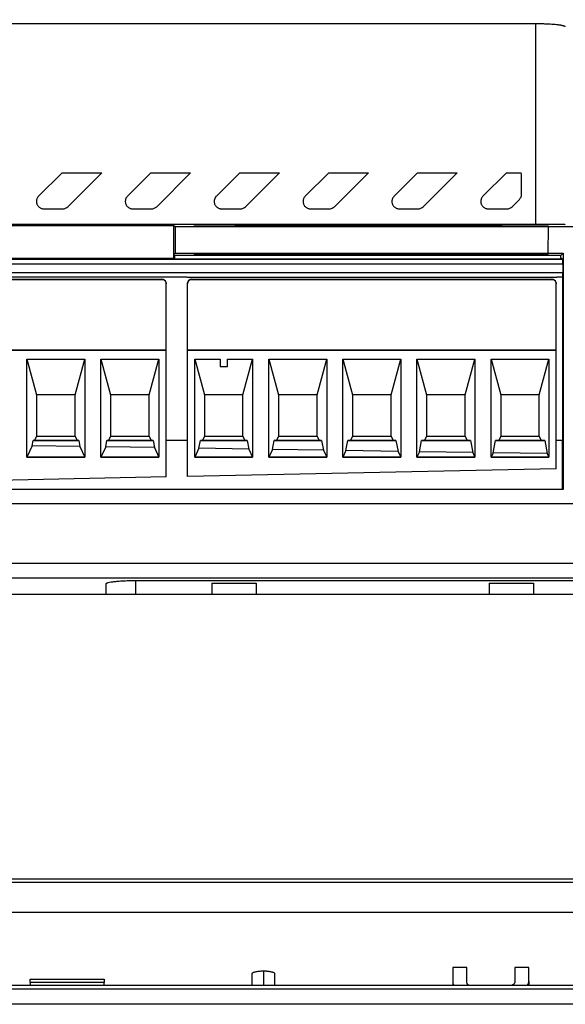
# Model space of a CAD drawing. Header units: millimetres. Extents: x -945 to 1227, y -951 to 1232.
# Tile 14 of 171: x 234 to 270, y -411 to -344. Entities that reach past the tile are written whole.
import ezdxf

# ---------------------------------------------------------------- set-up
doc = ezdxf.new("R2010")
doc.units = ezdxf.units.MM
doc.styles.add('SLDTEXTSTYLE0', font='TXT', dxfattribs={"width": 0.75})
doc.dimstyles.new('SLDDIMSTYLE1', dxfattribs={"dimtxt": 3.5, "dimasz": 3.302, "dimexe": 0, "dimexo": 0.0625, "dimgap": 0.875, "dimtad": 1, "dimdec": 0, "dimrnd": 1e-09, "dimzin": 12, "dimdsep": 46, "dimtxsty": 'SLDTEXTSTYLE0', "dimsah": 1, "dimcen": 0.09, "dimadec": 0, "dimazin": 3, "dimtfac": 1, "dimtdec": 0, "dimtofl": 0, "dimtmove": 0, "dimatfit": 3, "dimfxl": 1, "dimfrac": 2, "dimtolj": 1, "dimtzin": 12, "dimarcsym": 0})

# ---------------------------------------------------------------- blocks, each defined once
blk = doc.blocks.new('_D_4')
at = {"color": 8, "linetype": 'Continuous', "lineweight": 0}
for p, q in [((67.786, -349.357), (67.786, -299.547)), ((348.555, -349.357), (348.555, -299.547)), ((67.786, -300.547), (348.555, -300.547))]:
    blk.add_line(p, q, dxfattribs=at)
at = {"color": 8, "linetype": 'Continuous', "lineweight": 18}
for points in [[(67.786, -300.547), (71.088, -301.055), (71.088, -300.039)], [(348.555, -300.547), (345.253, -300.039), (345.253, -301.055)]]:
    blk.add_solid(points, dxfattribs=at)
at = {"color": 8, "linetype": 'Continuous', "lineweight": 18, "insert": (215.911, -296.035), "char_height": 3.5, "attachment_point": 1, "style": 'SLDTEXTSTYLE0'}
blk.add_mtext('281', dxfattribs=at)

msp = doc.modelspace()

# ---------------------------------------------------------------- linework, layer by layer
at = {"color": 7, "linetype": 'Continuous', "lineweight": 25}
for p, q in [((268.399, -344.777), (179.864, -344.777)), ((268.399, -358.323), (268.399, -344.777)), ((234.84, -356.417), (236.425, -354.832)), ((236.425, -354.832), (239.105, -354.832)), ((239.105, -354.832), (236.813, -357.124)), ((240.84, -356.417), (242.425, -354.832)), ((242.425, -354.832), (245.105, -354.832)), ((245.105, -354.832), (242.813, -357.124)), ((246.84, -356.417), (248.425, -354.832)), ((248.425, -354.832), (251.105, -354.832)), ((251.105, -354.832), (248.813, -357.124)), ((252.84, -356.417), (254.425, -354.832)), ((254.425, -354.832), (257.105, -354.832)), ((257.105, -354.832), (254.813, -357.124)), ((258.84, -356.417), (260.425, -354.832)), ((260.425, -354.832), (263.105, -354.832)), ((263.105, -354.832), (260.813, -357.124)), ((264.84, -356.417), (266.425, -354.832)), ((266.425, -354.832), (267.412, -354.832)), ((267.447, -356.283), (267.447, -355.017)), ((266.813, -357.124), (267.3, -356.637)), ((235.194, -357.27), (236.46, -357.27)), ((241.194, -357.27), (242.46, -357.27)), ((247.194, -357.27), (248.46, -357.27)), ((253.194, -357.27), (254.46, -357.27)), ((259.194, -357.27), (260.46, -357.27)), ((265.194, -357.27), (266.46, -357.27)), ((177.812, -358.393), (243.952, -358.393)), ((268.399, -358.323), (179.864, -358.323)), ((243.952, -358.393), (243.952, -360.366)), ((244.051, -358.492), (243.952, -358.393)), ((249.614, -358.379), (264.614, -358.379)), ((264.614, -358.405), (249.614, -358.405)), ((244.051, -358.492), (244.054, -360.263)), ((271.067, -358.492), (244.051, -358.492)), ((269.244, -360.323), (269.261, -358.435)), ((244.054, -360.263), (243.952, -360.366)), ((243.952, -360.366), (244.004, -360.418)), ((243.952, -360.366), (243.952, -360.624)), ((270.096, -360.418), (244.004, -360.418)), ((244.004, -360.418), (244.004, -360.647)), ((244.054, -360.263), (270.251, -360.263)), ((249.614, -360.353), (264.614, -360.353)), ((264.614, -360.38), (249.614, -360.38)), ((270.251, -360.263), (270.096, -360.418)), ((270.096, -360.647), (270.096, -360.418)), ((270.251, -360.263), (270.254, -376.232)), ((177.733, -360.983), (270.227, -360.983)), ((177.735, -360.68), (270.225, -360.68)), ((244.004, -360.624), (177.791, -360.624)), ((236.631, -360.624), (244.004, -360.624)), ((236.631, -360.624), (244.004, -360.625)), ((244.004, -360.647), (270.096, -360.647)), ((270.169, -360.624), (270.096, -360.624)), ((270.096, -360.624), (270.172, -360.624)), ((270.096, -360.624), (270.169, -360.624)), ((270.169, -360.624), (270.096, -360.624)), ((270.096, -360.627), (270.172, -360.627)), ((270.169, -360.624), (270.172, -360.624)), ((270.169, -360.624), (270.169, -360.624)), ((270.172, -360.627), (270.172, -360.624)), ((270.172, -360.627), (270.225, -360.68)), ((270.227, -360.983), (270.226, -361.583)), ((270.226, -361.583), (177.733, -361.583)), ((244.838, -361.88), (177.736, -361.88)), ((178.855, -362.026), (243.155, -362.026)), ((178.855, -362.032), (243.155, -362.032)), ((243.155, -362.032), (243.155, -362.026)), ((243.455, -362.332), (243.455, -362.326)), ((243.455, -366.812), (243.455, -362.332)), ((244.838, -361.88), (269.838, -361.88)), ((244.888, -362.326), (244.888, -362.332)), ((244.888, -366.812), (244.888, -362.332)), ((245.188, -362.026), (245.188, -362.032)), ((245.188, -362.026), (269.488, -362.026)), ((245.188, -362.032), (269.488, -362.032)), ((269.488, -362.032), (269.488, -362.026)), ((269.788, -362.332), (269.788, -362.326)), ((269.788, -366.812), (269.788, -362.332)), ((270.223, -361.88), (269.838, -361.88)), ((270.219, -361.88), (270.203, -372.913)), ((178.555, -366.812), (243.455, -366.812)), ((243.455, -366.815), (178.555, -366.815)), ((243.455, -366.815), (243.455, -366.812)), ((243.455, -375.377), (243.455, -366.815)), ((244.888, -366.812), (244.888, -366.815)), ((244.888, -366.812), (269.788, -366.812)), ((244.888, -375.347), (244.888, -366.815)), ((269.788, -366.815), (244.888, -366.815)), ((269.788, -366.815), (269.788, -366.812)), ((269.788, -374.827), (269.788, -366.815)), ((234.052, -367.415), (237.958, -367.415)), ((234.052, -374.04), (234.052, -367.415)), ((234.052, -367.415), (234.705, -369.826)), ((237.305, -369.826), (237.957, -367.415)), ((237.958, -367.415), (237.958, -374.04)), ((239.052, -367.415), (242.958, -367.415)), ((239.052, -374.04), (239.052, -367.415)), ((239.052, -367.415), (239.705, -369.826)), ((242.305, -369.826), (242.957, -367.415)), ((242.958, -367.415), (242.958, -374.04)), ((245.385, -367.415), (247.088, -367.415)), ((245.385, -374.04), (245.385, -367.415)), ((245.386, -367.415), (246.038, -369.826)), ((247.088, -367.415), (247.088, -367.915)), ((247.588, -367.415), (249.291, -367.415)), ((247.588, -367.915), (247.588, -367.415)), ((248.638, -369.826), (249.29, -367.415)), ((249.291, -367.415), (249.291, -374.04)), ((250.385, -367.415), (254.291, -367.415)), ((250.385, -374.04), (250.385, -367.415)), ((250.386, -367.415), (251.038, -369.826)), ((253.638, -369.826), (254.29, -367.415)), ((254.291, -367.415), (254.291, -374.04)), ((255.385, -367.415), (259.291, -367.415)), ((255.385, -374.04), (255.385, -367.415)), ((255.386, -367.415), (256.038, -369.826)), ((258.638, -369.826), (259.29, -367.415)), ((259.291, -367.415), (259.291, -374.04)), ((260.385, -367.415), (264.291, -367.415)), ((260.385, -374.04), (260.385, -367.415)), ((260.386, -367.415), (261.038, -369.826)), ((263.638, -369.826), (264.29, -367.415)), ((264.291, -367.415), (264.291, -374.04)), ((265.385, -367.415), (269.291, -367.415)), ((265.385, -374.04), (265.385, -367.415)), ((265.386, -367.415), (266.038, -369.826)), ((268.638, -369.826), (269.29, -367.415)), ((269.291, -367.415), (269.291, -374.04)), ((247.088, -367.915), (247.588, -367.915)), ((234.705, -369.826), (234.705, -372.626)), ((237.305, -369.826), (234.705, -369.826)), ((237.305, -372.626), (237.305, -369.826)), ((239.705, -369.826), (239.705, -372.626)), ((242.305, -369.826), (239.705, -369.826)), ((242.305, -372.626), (242.305, -369.826)), ((248.638, -369.826), (246.038, -369.826)), ((246.038, -369.826), (246.038, -372.626)), ((248.638, -372.626), (248.638, -369.826)), ((251.038, -369.826), (251.038, -372.626)), ((253.638, -369.826), (251.038, -369.826)), ((253.638, -372.626), (253.638, -369.826)), ((256.038, -369.826), (256.038, -372.626)), ((258.638, -369.826), (256.038, -369.826)), ((258.638, -372.626), (258.638, -369.826)), ((261.038, -369.826), (261.038, -372.626)), ((263.638, -369.826), (261.038, -369.826)), ((263.638, -372.626), (263.638, -369.826)), ((266.038, -369.826), (266.038, -372.626)), ((268.638, -369.826), (266.038, -369.826)), ((268.638, -372.626), (268.638, -369.826)), ((234.405, -373.274), (234.474, -372.92)), ((234.474, -372.92), (234.57, -372.918)), ((237.548, -372.92), (234.474, -372.92)), ((234.705, -372.626), (234.57, -372.918)), ((234.57, -372.918), (237.44, -372.918)), ((234.705, -372.626), (237.305, -372.626)), ((237.305, -372.626), (237.44, -372.918)), ((237.44, -372.918), (237.548, -372.92)), ((237.548, -372.92), (237.627, -373.323)), ((239.37, -373.35), (239.454, -372.92)), ((239.454, -372.92), (239.57, -372.918)), ((242.569, -372.92), (239.454, -372.92)), ((239.705, -372.626), (239.57, -372.918)), ((239.57, -372.918), (242.44, -372.918)), ((239.705, -372.626), (242.305, -372.626)), ((242.305, -372.626), (242.44, -372.918)), ((242.44, -372.918), (242.569, -372.92)), ((242.569, -372.92), (242.662, -373.4)), ((244.888, -372.915), (243.455, -372.915)), ((244.888, -372.92), (243.455, -372.92)), ((245.659, -373.445), (245.761, -372.92)), ((245.761, -372.92), (245.903, -372.917)), ((248.928, -372.92), (245.761, -372.92)), ((246.038, -372.626), (245.903, -372.917)), ((245.903, -372.917), (248.773, -372.917)), ((246.038, -372.626), (248.638, -372.626)), ((248.638, -372.626), (248.773, -372.917)), ((248.773, -372.917), (248.928, -372.92)), ((248.928, -372.92), (249.041, -373.497)), ((250.624, -373.521), (250.741, -372.92)), ((250.741, -372.92), (250.904, -372.917)), ((253.948, -372.92), (250.741, -372.92)), ((251.038, -372.626), (250.904, -372.917)), ((250.904, -372.917), (253.772, -372.917)), ((251.038, -372.626), (253.638, -372.626)), ((253.638, -372.626), (253.772, -372.917)), ((253.772, -372.917), (253.948, -372.92)), ((253.948, -372.92), (254.076, -373.573)), ((255.589, -373.596), (255.721, -372.92)), ((255.721, -372.92), (255.904, -372.917)), ((258.969, -372.92), (255.721, -372.92)), ((256.038, -372.626), (255.904, -372.917)), ((255.904, -372.917), (258.772, -372.916)), ((256.038, -372.626), (258.638, -372.626)), ((258.638, -372.626), (258.772, -372.916)), ((258.772, -372.916), (258.969, -372.92)), ((258.969, -372.92), (259.111, -373.65)), ((260.555, -373.672), (260.7, -372.92)), ((260.7, -372.92), (260.904, -372.916)), ((263.989, -372.92), (260.7, -372.92)), ((261.038, -372.626), (260.904, -372.916)), ((260.904, -372.916), (263.772, -372.916)), ((261.038, -372.626), (263.638, -372.626)), ((263.638, -372.626), (263.772, -372.916)), ((263.772, -372.916), (263.989, -372.92)), ((263.989, -372.92), (264.147, -373.726)), ((265.52, -373.747), (265.68, -372.92)), ((265.68, -372.92), (265.904, -372.916)), ((269.009, -372.92), (265.68, -372.92)), ((266.038, -372.626), (265.904, -372.916)), ((265.904, -372.916), (268.772, -372.916)), ((266.038, -372.626), (268.638, -372.626)), ((268.638, -372.626), (268.772, -372.916)), ((268.772, -372.916), (269.009, -372.92)), ((269.009, -372.92), (269.182, -373.803)), ((270.203, -372.913), (269.788, -372.913)), ((270.21, -372.92), (269.788, -372.92)), ((270.21, -372.92), (270.203, -372.913)), ((270.218, -376.195), (270.21, -372.92)), ((234.405, -373.274), (234.052, -374.038)), ((237.627, -373.323), (234.405, -373.274)), ((237.627, -373.323), (237.958, -374.038)), ((239.37, -373.35), (239.052, -374.038)), ((242.662, -373.4), (239.37, -373.35)), ((242.662, -373.4), (242.958, -374.038)), ((245.659, -373.445), (245.385, -374.038)), ((249.041, -373.497), (245.659, -373.445)), ((249.041, -373.497), (249.291, -374.038)), ((250.624, -373.521), (250.385, -374.038)), ((254.076, -373.573), (250.624, -373.521)), ((254.076, -373.573), (254.291, -374.038)), ((255.589, -373.596), (255.385, -374.038)), ((259.111, -373.65), (255.589, -373.596)), ((259.111, -373.65), (259.291, -374.038)), ((260.555, -373.672), (260.385, -374.038)), ((264.147, -373.726), (260.555, -373.672)), ((234.052, -374.038), (237.958, -374.038)), ((237.958, -374.04), (234.052, -374.04)), ((239.052, -374.038), (242.958, -374.038)), ((242.958, -374.04), (239.052, -374.04)), ((245.385, -374.038), (249.291, -374.038)), ((249.291, -374.04), (245.385, -374.04)), ((250.385, -374.038), (254.291, -374.038)), ((254.291, -374.04), (250.385, -374.04)), ((255.385, -374.038), (259.291, -374.038)), ((259.291, -374.04), (255.385, -374.04)), ((260.385, -374.038), (264.291, -374.038)), ((264.291, -374.04), (260.385, -374.04)), ((264.147, -373.726), (264.291, -374.038)), ((265.52, -373.747), (265.385, -374.038)), ((265.385, -374.038), (269.291, -374.038)), ((269.291, -374.04), (265.385, -374.04)), ((269.182, -373.803), (265.52, -373.747)), ((269.182, -373.803), (269.291, -374.038)), ((269.788, -374.827), (244.888, -375.347)), ((243.455, -375.377), (211.728, -376.04)), ((270.254, -376.232), (186.869, -376.232)), ((186.911, -376.188), (270.218, -376.195)), ((270.254, -376.232), (270.218, -376.195)), ((271.133, -377.196), (186.515, -377.196)), ((192.889, -381.199), (315.889, -381.199)), ((315.889, -382.205), (192.889, -382.205)), ((239.394, -383.324), (239.394, -382.598)), ((241.394, -382.372), (273.394, -382.372)), ((246.537, -382.542), (249.537, -382.542)), ((265.251, -382.542), (268.251, -382.542)), ((315.889, -383.324), (192.889, -383.324)), ((76.053, -402.516), (340.288, -402.516)), ((76.053, -402.736), (340.288, -402.736)), ((340.288, -404.784), (76.053, -404.784)), ((249.268, -409.719), (249.268, -408.915)), ((250.768, -408.915), (250.768, -409.719)), ((263.744, -408.511), (262.803, -408.511)), ((267.933, -408.511), (266.993, -408.511)), ((234.268, -409.531), (234.268, -409.291)), ((234.268, -409.291), (239.268, -409.291)), ((239.268, -409.531), (234.268, -409.531)), ((234.268, -409.531), (234.268, -409.719)), ((239.268, -409.291), (239.268, -409.531)), ((239.268, -409.719), (239.268, -409.531)), ((262.803, -409.427), (262.803, -409.719)), ((267.933, -409.427), (267.933, -409.719)), ((340.288, -409.719), (76.053, -409.719)), ((340.288, -409.965), (76.053, -409.965)), ((340.288, -410.995), (76.053, -410.995))]:
    msp.add_line(p, q, dxfattribs=at)
at = {"color": 250, "linetype": 'Continuous', "lineweight": 25}
for p, q in [((249.614, -358.405), (249.614, -358.379)), ((264.614, -358.405), (264.614, -358.379)), ((249.614, -360.38), (249.614, -360.353)), ((264.614, -360.38), (264.614, -360.353)), ((241.394, -383.324), (241.394, -382.372)), ((250.018, -408.738), (250.018, -409.719))]:
    msp.add_line(p, q, dxfattribs=at)
at = {"color": 7, "linetype": 'Continuous', "lineweight": 25}
for centre, start, end in [((243.155, -362.326), 0.00109, 90.00109), ((245.188, -362.326), 89.99891, 179.99891), ((269.488, -362.326), 0.00109, 90.00109)]:
    msp.add_arc(centre, 0.3, start, end, dxfattribs=at)
for centre, start_param, end_param in [((270.224, -360.98), 4.703674, 6.274471), ((270.223, -361.58), 3.141604, 4.703674)]:
    msp.add_ellipse(centre, major_axis=(0, 0.3), ratio=0.008727, start_param=start_param, end_param=end_param, dxfattribs=at)
for points, knots in [([(270.399, -344.986), (270.398, -344.981), (270.395, -344.971), (270.379, -344.957), (270.355, -344.943), (270.324, -344.93), (270.287, -344.918), (270.244, -344.907), (270.197, -344.896), (270.147, -344.885), (270.093, -344.876), (270.038, -344.867), (269.982, -344.859), (269.924, -344.851), (269.867, -344.844), (269.766, -344.833), (269.609, -344.819), (269.385, -344.804), (269.147, -344.792), (268.901, -344.783), (268.65, -344.778), (268.482, -344.777), (268.399, -344.777)], [0, 0, 0, 0, 0.045382, 0.089278, 0.131686, 0.172607, 0.212041, 0.249988, 0.286449, 0.321422, 0.354909, 0.38691, 0.417424, 0.446452, 0.473994, 0.500051, 0.587026, 0.672525, 0.75656, 0.839142, 0.920284, 1, 1, 1, 1]), ([(267.447, -355.017), (267.446, -354.996), (267.444, -354.954), (267.432, -354.892), (267.418, -354.852), (267.411, -354.832)], [0, 0, 0, 0, 0.3333877, 0.6667188, 1, 1, 1, 1]), ([(234.84, -356.417), (234.824, -356.435), (234.792, -356.47), (234.754, -356.529), (234.726, -356.589), (234.707, -356.651), (234.696, -356.711), (234.694, -356.751), (234.694, -356.771)], [0, 0, 0, 0, 0.184271, 0.361498, 0.531684, 0.694828, 0.850932, 1, 1, 1, 1]), ([(240.84, -356.417), (240.824, -356.435), (240.792, -356.47), (240.754, -356.529), (240.726, -356.589), (240.707, -356.651), (240.696, -356.711), (240.694, -356.751), (240.694, -356.771)], [0, 0, 0, 0, 0.184271, 0.361498, 0.531684, 0.694828, 0.850932, 1, 1, 1, 1]), ([(246.84, -356.417), (246.824, -356.435), (246.792, -356.47), (246.754, -356.529), (246.726, -356.589), (246.707, -356.651), (246.696, -356.711), (246.694, -356.751), (246.694, -356.771)], [0, 0, 0, 0, 0.184271, 0.361498, 0.531684, 0.694828, 0.850932, 1, 1, 1, 1]), ([(252.84, -356.417), (252.824, -356.435), (252.792, -356.47), (252.754, -356.529), (252.726, -356.589), (252.707, -356.651), (252.696, -356.711), (252.694, -356.751), (252.694, -356.771)], [0, 0, 0, 0, 0.1842708, 0.3614983, 0.5316835, 0.6948277, 0.8509325, 1, 1, 1, 1]), ([(258.84, -356.417), (258.824, -356.435), (258.792, -356.47), (258.754, -356.529), (258.726, -356.589), (258.707, -356.651), (258.696, -356.711), (258.694, -356.751), (258.694, -356.771)], [0, 0, 0, 0, 0.1842708, 0.3614983, 0.5316835, 0.6948277, 0.8509325, 1, 1, 1, 1]), ([(264.84, -356.417), (264.824, -356.435), (264.792, -356.47), (264.754, -356.529), (264.726, -356.589), (264.707, -356.651), (264.696, -356.711), (264.694, -356.751), (264.694, -356.771)], [0, 0, 0, 0, 0.184271, 0.361498, 0.531684, 0.694828, 0.850932, 1, 1, 1, 1]), ([(234.694, -356.771), (234.695, -356.795), (234.697, -356.843), (234.713, -356.916), (234.74, -356.986), (234.778, -357.052), (234.827, -357.113), (234.886, -357.167), (234.953, -357.211), (235.028, -357.245), (235.109, -357.266), (235.165, -357.269), (235.194, -357.27)], [0, 0, 0, 0, 0.092127, 0.185994, 0.281606, 0.378965, 0.478075, 0.57894, 0.681562, 0.785944, 0.892089, 1, 1, 1, 1]), ([(240.694, -356.771), (240.695, -356.795), (240.697, -356.843), (240.713, -356.916), (240.74, -356.986), (240.778, -357.052), (240.827, -357.113), (240.886, -357.167), (240.953, -357.211), (241.028, -357.245), (241.109, -357.266), (241.165, -357.269), (241.194, -357.27)], [0, 0, 0, 0, 0.092127, 0.185994, 0.281606, 0.378965, 0.478075, 0.57894, 0.681562, 0.785944, 0.892089, 1, 1, 1, 1]), ([(246.694, -356.771), (246.695, -356.795), (246.697, -356.843), (246.713, -356.916), (246.74, -356.986), (246.778, -357.052), (246.827, -357.113), (246.886, -357.167), (246.953, -357.211), (247.028, -357.245), (247.109, -357.266), (247.165, -357.269), (247.194, -357.27)], [0, 0, 0, 0, 0.0921269, 0.1859942, 0.2816056, 0.3789647, 0.478075, 0.5789396, 0.6815617, 0.7859439, 0.8920892, 1, 1, 1, 1]), ([(252.694, -356.771), (252.695, -356.795), (252.697, -356.843), (252.713, -356.916), (252.74, -356.986), (252.778, -357.052), (252.827, -357.113), (252.886, -357.167), (252.953, -357.211), (253.028, -357.245), (253.109, -357.266), (253.165, -357.269), (253.194, -357.27)], [0, 0, 0, 0, 0.092127, 0.185994, 0.281606, 0.378965, 0.478075, 0.57894, 0.681562, 0.785944, 0.892089, 1, 1, 1, 1]), ([(258.694, -356.771), (258.695, -356.795), (258.697, -356.843), (258.713, -356.916), (258.74, -356.986), (258.778, -357.052), (258.827, -357.113), (258.886, -357.167), (258.953, -357.211), (259.028, -357.245), (259.109, -357.266), (259.165, -357.269), (259.194, -357.27)], [0, 0, 0, 0, 0.0921269, 0.1859942, 0.2816056, 0.3789647, 0.478075, 0.5789396, 0.6815617, 0.7859439, 0.8920892, 1, 1, 1, 1]), ([(264.694, -356.771), (264.695, -356.795), (264.697, -356.843), (264.713, -356.916), (264.74, -356.986), (264.778, -357.052), (264.827, -357.113), (264.886, -357.167), (264.953, -357.211), (265.028, -357.245), (265.109, -357.266), (265.165, -357.269), (265.194, -357.27)], [0, 0, 0, 0, 0.0921269, 0.1859942, 0.2816056, 0.3789647, 0.478075, 0.5789396, 0.6815617, 0.7859439, 0.8920892, 1, 1, 1, 1]), ([(245.328, -358.435), (245.328, -358.433), (245.37, -358.431), (245.561, -358.427), (245.711, -358.425), (246.095, -358.421), (246.328, -358.42), (246.812, -358.418), (247.062, -358.418), (247.526, -358.418), (247.776, -358.418), (248.26, -358.42), (248.493, -358.421), (248.877, -358.425), (249.027, -358.427), (249.219, -358.431), (249.261, -358.433), (249.261, -358.435)], [0, 0, 0, 0, 0.125, 0.125, 0.25, 0.25, 0.375, 0.375, 0.5, 0.5, 0.625, 0.625, 0.75, 0.75, 0.875, 0.875, 1, 1, 1, 1]), ([(249.614, -358.405), (249.487, -358.405), (249.344, -358.405), (249.033, -358.404), (248.865, -358.403), (248.541, -358.401), (248.387, -358.4), (248.162, -358.396), (248.096, -358.394), (248.096, -358.39), (248.162, -358.387), (248.387, -358.384), (248.541, -358.382), (248.865, -358.38), (249.033, -358.379), (249.344, -358.379), (249.487, -358.379), (249.614, -358.379)], [0, 0, 0, 0, 0.125, 0.125, 0.25, 0.25, 0.375, 0.375, 0.5, 0.5, 0.625, 0.625, 0.75, 0.75, 0.875, 0.875, 1, 1, 1, 1]), ([(250.328, -358.435), (250.328, -358.433), (250.37, -358.431), (250.561, -358.427), (250.711, -358.425), (251.095, -358.421), (251.328, -358.42), (251.812, -358.418), (252.062, -358.418), (252.526, -358.418), (252.776, -358.418), (253.26, -358.42), (253.493, -358.421), (253.877, -358.425), (254.027, -358.427), (254.219, -358.431), (254.261, -358.433), (254.261, -358.435)], [0, 0, 0, 0, 0.125, 0.125, 0.25, 0.25, 0.375, 0.375, 0.5, 0.5, 0.625, 0.625, 0.75, 0.75, 0.875, 0.875, 1, 1, 1, 1]), ([(255.328, -358.435), (255.328, -358.433), (255.37, -358.431), (255.561, -358.427), (255.711, -358.425), (256.095, -358.421), (256.328, -358.42), (256.812, -358.418), (257.062, -358.418), (257.526, -358.418), (257.776, -358.418), (258.26, -358.42), (258.493, -358.421), (258.877, -358.425), (259.027, -358.427), (259.219, -358.431), (259.261, -358.433), (259.261, -358.435)], [0, 0, 0, 0, 0.125, 0.125, 0.25, 0.25, 0.375, 0.375, 0.5, 0.5, 0.625, 0.625, 0.75, 0.75, 0.875, 0.875, 1, 1, 1, 1]), ([(260.328, -358.435), (260.328, -358.433), (260.37, -358.431), (260.561, -358.427), (260.711, -358.425), (261.095, -358.421), (261.328, -358.42), (261.812, -358.418), (262.062, -358.418), (262.526, -358.418), (262.776, -358.418), (263.26, -358.42), (263.493, -358.421), (263.877, -358.425), (264.027, -358.427), (264.219, -358.431), (264.261, -358.433), (264.261, -358.435)], [0, 0, 0, 0, 0.125, 0.125, 0.25, 0.25, 0.375, 0.375, 0.5, 0.5, 0.625, 0.625, 0.75, 0.75, 0.875, 0.875, 1, 1, 1, 1]), ([(264.614, -358.379), (264.793, -358.379), (264.986, -358.379), (265.36, -358.38), (265.539, -358.381), (265.836, -358.384), (265.951, -358.385), (266.099, -358.389), (266.132, -358.39), (266.132, -358.392)], [0, 0, 0, 0, 0.25, 0.25, 0.5, 0.5, 0.75, 0.75, 1, 1, 1, 1]), ([(266.132, -358.392), (266.132, -358.393), (266.099, -358.395), (265.951, -358.398), (265.835, -358.4), (265.539, -358.402), (265.36, -358.403), (264.986, -358.405), (264.793, -358.405), (264.614, -358.405)], [0, 0, 0, 0, 0.25, 0.25, 0.5, 0.5, 0.75, 0.75, 1, 1, 1, 1]), ([(265.328, -358.435), (265.328, -358.433), (265.37, -358.431), (265.561, -358.427), (265.711, -358.425), (266.095, -358.421), (266.328, -358.42), (266.812, -358.418), (267.062, -358.418), (267.526, -358.418), (267.776, -358.418), (268.26, -358.42), (268.493, -358.421), (268.877, -358.425), (269.027, -358.427), (269.219, -358.431), (269.261, -358.433), (269.261, -358.435)], [0, 0, 0, 0, 0.125, 0.125, 0.25, 0.25, 0.375, 0.375, 0.5, 0.5, 0.625, 0.625, 0.75, 0.75, 0.875, 0.875, 1, 1, 1, 1]), ([(270.399, -358.34), (270.397, -358.338), (270.352, -358.336), (270.155, -358.332), (270.002, -358.329), (269.612, -358.326), (269.377, -358.325), (268.887, -358.323), (268.634, -358.323), (268.399, -358.323)], [0, 0, 0, 0, 0.25, 0.25, 0.5, 0.5, 0.75, 0.75, 1, 1, 1, 1]), ([(249.261, -358.435), (249.261, -358.436), (249.241, -358.438), (249.123, -358.442), (249.025, -358.444), (248.71, -358.447), (248.492, -358.449), (247.947, -358.451), (247.622, -358.452), (246.966, -358.452), (246.641, -358.451), (246.097, -358.449), (245.878, -358.447), (245.564, -358.444), (245.465, -358.442), (245.347, -358.438), (245.328, -358.436), (245.328, -358.435)], [0, 0, 0, 0, 0.125, 0.125, 0.25, 0.25, 0.375, 0.375, 0.5, 0.5, 0.625, 0.625, 0.75, 0.75, 0.875, 0.875, 1, 1, 1, 1]), ([(254.261, -358.435), (254.261, -358.436), (254.241, -358.438), (254.123, -358.442), (254.025, -358.444), (253.71, -358.447), (253.492, -358.449), (252.947, -358.451), (252.622, -358.452), (251.966, -358.452), (251.641, -358.451), (251.097, -358.449), (250.878, -358.447), (250.564, -358.444), (250.465, -358.442), (250.347, -358.438), (250.328, -358.436), (250.328, -358.435)], [0, 0, 0, 0, 0.125, 0.125, 0.25, 0.25, 0.375, 0.375, 0.5, 0.5, 0.625, 0.625, 0.75, 0.75, 0.875, 0.875, 1, 1, 1, 1]), ([(259.261, -358.435), (259.261, -358.436), (259.241, -358.438), (259.123, -358.442), (259.025, -358.444), (258.71, -358.447), (258.492, -358.449), (257.947, -358.451), (257.622, -358.452), (256.966, -358.452), (256.641, -358.451), (256.097, -358.449), (255.878, -358.447), (255.564, -358.444), (255.465, -358.442), (255.347, -358.438), (255.328, -358.436), (255.328, -358.435)], [0, 0, 0, 0, 0.125, 0.125, 0.25, 0.25, 0.375, 0.375, 0.5, 0.5, 0.625, 0.625, 0.75, 0.75, 0.875, 0.875, 1, 1, 1, 1]), ([(264.261, -358.435), (264.261, -358.436), (264.241, -358.438), (264.123, -358.442), (264.025, -358.444), (263.71, -358.447), (263.492, -358.449), (262.947, -358.451), (262.622, -358.452), (261.966, -358.452), (261.641, -358.451), (261.097, -358.449), (260.878, -358.447), (260.564, -358.444), (260.465, -358.442), (260.347, -358.438), (260.328, -358.436), (260.328, -358.435)], [0, 0, 0, 0, 0.125, 0.125, 0.25, 0.25, 0.375, 0.375, 0.5, 0.5, 0.625, 0.625, 0.75, 0.75, 0.875, 0.875, 1, 1, 1, 1]), ([(269.261, -358.435), (269.261, -358.436), (269.241, -358.438), (269.123, -358.442), (269.025, -358.444), (268.71, -358.447), (268.492, -358.449), (267.947, -358.451), (267.622, -358.452), (266.966, -358.452), (266.641, -358.451), (266.097, -358.449), (265.878, -358.447), (265.564, -358.444), (265.465, -358.442), (265.347, -358.438), (265.328, -358.436), (265.328, -358.435)], [0, 0, 0, 0, 0.125, 0.125, 0.25, 0.25, 0.375, 0.375, 0.5, 0.5, 0.625, 0.625, 0.75, 0.75, 0.875, 0.875, 1, 1, 1, 1]), ([(245.344, -360.323), (245.344, -360.321), (245.386, -360.319), (245.576, -360.315), (245.725, -360.313), (246.106, -360.309), (246.336, -360.308), (246.816, -360.306), (247.064, -360.306), (247.524, -360.306), (247.772, -360.306), (248.252, -360.308), (248.483, -360.309), (248.864, -360.313), (249.012, -360.315), (249.202, -360.319), (249.244, -360.321), (249.244, -360.323)], [0, 0, 0, 0, 0.125, 0.125, 0.25, 0.25, 0.375, 0.375, 0.5, 0.5, 0.625, 0.625, 0.75, 0.75, 0.875, 0.875, 1, 1, 1, 1]), ([(249.244, -360.323), (249.244, -360.325), (249.225, -360.326), (249.108, -360.33), (249.01, -360.332), (248.698, -360.335), (248.482, -360.337), (247.942, -360.339), (247.619, -360.34), (246.969, -360.34), (246.646, -360.339), (246.107, -360.337), (245.89, -360.335), (245.578, -360.332), (245.48, -360.33), (245.364, -360.326), (245.344, -360.325), (245.344, -360.323)], [0, 0, 0, 0, 0.125, 0.125, 0.25, 0.25, 0.375, 0.375, 0.5, 0.5, 0.625, 0.625, 0.75, 0.75, 0.875, 0.875, 1, 1, 1, 1]), ([(249.614, -360.38), (249.489, -360.38), (249.347, -360.379), (249.04, -360.379), (248.874, -360.378), (248.553, -360.376), (248.401, -360.374), (248.179, -360.371), (248.113, -360.369), (248.113, -360.364), (248.179, -360.362), (248.401, -360.358), (248.553, -360.357), (248.874, -360.355), (249.04, -360.354), (249.347, -360.353), (249.489, -360.353), (249.614, -360.353)], [0, 0, 0, 0, 0.125, 0.125, 0.25, 0.25, 0.375, 0.375, 0.5, 0.5, 0.625, 0.625, 0.75, 0.75, 0.875, 0.875, 1, 1, 1, 1]), ([(250.344, -360.323), (250.344, -360.321), (250.386, -360.319), (250.576, -360.315), (250.725, -360.313), (251.106, -360.309), (251.336, -360.308), (251.816, -360.306), (252.064, -360.306), (252.524, -360.306), (252.772, -360.306), (253.252, -360.308), (253.483, -360.309), (253.864, -360.313), (254.012, -360.315), (254.202, -360.319), (254.244, -360.321), (254.244, -360.323)], [0, 0, 0, 0, 0.125, 0.125, 0.25, 0.25, 0.375, 0.375, 0.5, 0.5, 0.625, 0.625, 0.75, 0.75, 0.875, 0.875, 1, 1, 1, 1]), ([(254.244, -360.323), (254.244, -360.325), (254.225, -360.326), (254.108, -360.33), (254.01, -360.332), (253.698, -360.335), (253.482, -360.337), (252.942, -360.339), (252.619, -360.34), (251.969, -360.34), (251.646, -360.339), (251.107, -360.337), (250.89, -360.335), (250.578, -360.332), (250.48, -360.33), (250.364, -360.326), (250.344, -360.325), (250.344, -360.323)], [0, 0, 0, 0, 0.125, 0.125, 0.25, 0.25, 0.375, 0.375, 0.5, 0.5, 0.625, 0.625, 0.75, 0.75, 0.875, 0.875, 1, 1, 1, 1]), ([(255.344, -360.323), (255.344, -360.321), (255.386, -360.319), (255.576, -360.315), (255.725, -360.313), (256.106, -360.309), (256.336, -360.308), (256.816, -360.306), (257.064, -360.306), (257.524, -360.306), (257.772, -360.306), (258.252, -360.308), (258.483, -360.309), (258.864, -360.313), (259.012, -360.315), (259.202, -360.319), (259.244, -360.321), (259.244, -360.323)], [0, 0, 0, 0, 0.125, 0.125, 0.25, 0.25, 0.375, 0.375, 0.5, 0.5, 0.625, 0.625, 0.75, 0.75, 0.875, 0.875, 1, 1, 1, 1]), ([(259.244, -360.323), (259.244, -360.325), (259.225, -360.326), (259.108, -360.33), (259.01, -360.332), (258.698, -360.335), (258.482, -360.337), (257.942, -360.339), (257.619, -360.34), (256.969, -360.34), (256.646, -360.339), (256.107, -360.337), (255.89, -360.335), (255.578, -360.332), (255.48, -360.33), (255.364, -360.326), (255.344, -360.325), (255.344, -360.323)], [0, 0, 0, 0, 0.125, 0.125, 0.25, 0.25, 0.375, 0.375, 0.5, 0.5, 0.625, 0.625, 0.75, 0.75, 0.875, 0.875, 1, 1, 1, 1]), ([(260.344, -360.323), (260.344, -360.321), (260.386, -360.319), (260.576, -360.315), (260.725, -360.313), (261.106, -360.309), (261.336, -360.308), (261.816, -360.306), (262.064, -360.306), (262.524, -360.306), (262.772, -360.306), (263.252, -360.308), (263.483, -360.309), (263.864, -360.313), (264.012, -360.315), (264.202, -360.319), (264.244, -360.321), (264.244, -360.323)], [0, 0, 0, 0, 0.125, 0.125, 0.25, 0.25, 0.375, 0.375, 0.5, 0.5, 0.625, 0.625, 0.75, 0.75, 0.875, 0.875, 1, 1, 1, 1]), ([(264.244, -360.323), (264.244, -360.325), (264.225, -360.326), (264.108, -360.33), (264.01, -360.332), (263.698, -360.335), (263.482, -360.337), (262.942, -360.339), (262.619, -360.34), (261.969, -360.34), (261.646, -360.339), (261.107, -360.337), (260.89, -360.335), (260.578, -360.332), (260.48, -360.33), (260.364, -360.326), (260.344, -360.325), (260.344, -360.323)], [0, 0, 0, 0, 0.125, 0.125, 0.25, 0.25, 0.375, 0.375, 0.5, 0.5, 0.625, 0.625, 0.75, 0.75, 0.875, 0.875, 1, 1, 1, 1]), ([(264.614, -360.353), (264.791, -360.353), (264.982, -360.354), (265.351, -360.355), (265.529, -360.356), (265.822, -360.358), (265.936, -360.36), (266.082, -360.363), (266.115, -360.365), (266.115, -360.366)], [0, 0, 0, 0, 0.25, 0.25, 0.5, 0.5, 0.75, 0.75, 1, 1, 1, 1]), ([(266.115, -360.366), (266.115, -360.368), (266.082, -360.37), (265.936, -360.373), (265.822, -360.374), (265.529, -360.377), (265.351, -360.378), (264.982, -360.379), (264.791, -360.38), (264.614, -360.38)], [0, 0, 0, 0, 0.25, 0.25, 0.5, 0.5, 0.75, 0.75, 1, 1, 1, 1]), ([(265.344, -360.323), (265.344, -360.321), (265.386, -360.319), (265.576, -360.315), (265.725, -360.313), (266.106, -360.309), (266.336, -360.308), (266.816, -360.306), (267.064, -360.306), (267.524, -360.306), (267.772, -360.306), (268.252, -360.308), (268.483, -360.309), (268.864, -360.313), (269.012, -360.315), (269.202, -360.319), (269.244, -360.321), (269.244, -360.323)], [0, 0, 0, 0, 0.125, 0.125, 0.25, 0.25, 0.375, 0.375, 0.5, 0.5, 0.625, 0.625, 0.75, 0.75, 0.875, 0.875, 1, 1, 1, 1]), ([(269.244, -360.323), (269.244, -360.325), (269.225, -360.326), (269.108, -360.33), (269.01, -360.332), (268.698, -360.335), (268.482, -360.337), (267.942, -360.339), (267.619, -360.34), (266.969, -360.34), (266.646, -360.339), (266.107, -360.337), (265.89, -360.335), (265.578, -360.332), (265.48, -360.33), (265.364, -360.326), (265.344, -360.325), (265.344, -360.323)], [0, 0, 0, 0, 0.125, 0.125, 0.25, 0.25, 0.375, 0.375, 0.5, 0.5, 0.625, 0.625, 0.75, 0.75, 0.875, 0.875, 1, 1, 1, 1]), ([(243.155, -362.032), (243.226, -362.032), (243.308, -362.061), (243.426, -362.178), (243.455, -362.261), (243.455, -362.332)], [0, 0, 0, 0, 0.5, 0.5, 1, 1, 1, 1]), ([(244.888, -362.332), (244.888, -362.261), (244.917, -362.178), (245.034, -362.061), (245.117, -362.032), (245.188, -362.032)], [0, 0, 0, 0, 0.5, 0.5, 1, 1, 1, 1]), ([(269.488, -362.032), (269.559, -362.032), (269.642, -362.061), (269.759, -362.178), (269.788, -362.261), (269.788, -362.332)], [0, 0, 0, 0, 0.5, 0.5, 1, 1, 1, 1]), ([(239.394, -382.598), (239.395, -382.594), (239.397, -382.584), (239.41, -382.569), (239.431, -382.554), (239.46, -382.54), (239.498, -382.526), (239.575, -382.503), (239.718, -382.472), (239.968, -382.438), (240.272, -382.409), (240.562, -382.392), (240.809, -382.382), (241, -382.376), (241.196, -382.373), (241.328, -382.373), (241.394, -382.372)], [0, 0, 0, 0, 0.0419828, 0.0836159, 0.1250754, 0.1665394, 0.2081863, 0.2501917, 0.3749761, 0.4998169, 0.6245497, 0.7493239, 0.8115733, 0.87422, 0.9371907, 1, 1, 1, 1]), ([(246.537, -382.542), (246.537, -382.797), (246.537, -383.052), (246.537, -383.323), (246.537, -383.324)], [0, 0, 0, 0, 0.997501, 1, 1, 1, 1]), ([(249.537, -382.542), (249.537, -382.797), (249.537, -383.052), (249.537, -383.323), (249.537, -383.324)], [0, 0, 0, 0, 0.997501, 1, 1, 1, 1]), ([(265.251, -382.542), (265.251, -382.797), (265.251, -383.052), (265.251, -383.323), (265.251, -383.324)], [0, 0, 0, 0, 0.9975012, 1, 1, 1, 1]), ([(268.251, -382.542), (268.251, -382.797), (268.251, -383.052), (268.251, -383.323), (268.251, -383.324)], [0, 0, 0, 0, 0.997501, 1, 1, 1, 1]), ([(249.268, -408.915), (249.269, -408.909), (249.27, -408.898), (249.281, -408.881), (249.299, -408.864), (249.33, -408.843), (249.387, -408.817), (249.48, -408.79), (249.594, -408.768), (249.725, -408.751), (249.868, -408.74), (249.968, -408.739), (250.018, -408.738)], [0, 0, 0, 0, 0.062291, 0.124391, 0.186857, 0.250236, 0.373758, 0.500024, 0.622659, 0.749433, 0.874764, 1, 1, 1, 1]), ([(250.018, -408.738), (250.043, -408.738), (250.092, -408.739), (250.166, -408.742), (250.238, -408.746), (250.331, -408.754), (250.441, -408.768), (250.554, -408.79), (250.648, -408.817), (250.715, -408.847), (250.76, -408.88), (250.766, -408.903), (250.768, -408.915)], [0, 0, 0, 0, 0.062155, 0.12415, 0.186632, 0.250234, 0.373099, 0.499956, 0.621975, 0.749124, 0.874196, 1, 1, 1, 1]), ([(262.803, -409.427), (262.799, -409.517), (262.796, -409.616), (262.913, -409.711), (262.924, -409.719)], [0, 0, 0, 0, 0.911499, 1, 1, 1, 1]), ([(263.904, -409.719), (263.889, -409.711), (263.817, -409.672), (263.762, -409.569), (263.751, -409.476), (263.744, -409.416)], [0, 0, 0, 0, 0.08622, 0.412282, 1, 1, 1, 1]), ([(266.993, -409.416), (266.995, -409.479), (266.998, -409.583), (266.853, -409.681), (266.796, -409.719)], [0, 0, 0, 0, 0.608688, 1, 1, 1, 1]), ([(267.813, -409.719), (267.824, -409.71), (267.939, -409.615), (267.936, -409.516), (267.933, -409.427)], [0, 0, 0, 0, 0.0972875, 1, 1, 1, 1])]:
    msp.add_open_spline(points, degree=3, knots=knots, dxfattribs=at)
for points in [[(267.3, -356.637), (267.393, -356.544), (267.447, -356.414), (267.447, -356.283)], [(236.46, -357.27), (236.591, -357.27), (236.721, -357.216), (236.813, -357.124)], [(242.46, -357.27), (242.591, -357.27), (242.721, -357.216), (242.813, -357.124)], [(248.46, -357.27), (248.591, -357.27), (248.721, -357.216), (248.813, -357.124)], [(254.46, -357.27), (254.591, -357.27), (254.721, -357.216), (254.813, -357.124)], [(260.46, -357.27), (260.591, -357.27), (260.721, -357.216), (260.813, -357.124)], [(266.46, -357.27), (266.591, -357.27), (266.721, -357.216), (266.813, -357.124)], [(262.803, -408.511), (262.803, -408.815), (262.803, -409.12), (262.803, -409.427)], [(263.744, -409.416), (263.744, -409.113), (263.744, -408.811), (263.744, -408.511)], [(266.993, -408.511), (266.993, -408.811), (266.993, -409.113), (266.993, -409.416)], [(267.933, -409.427), (267.933, -409.12), (267.933, -408.815), (267.933, -408.511)]]:
    msp.add_open_spline(points, degree=3, dxfattribs=at)

# ---------------------------------------------------------------- dimensions: what is measured, and where the dimension line sits
at = {"color": 8, "linetype": 'Continuous', "lineweight": 18}
dim = msp.add_linear_dim(base=(348.555, -300.547), p1=(67.786, -350.357), p2=(348.555, -350.357), angle=360, dimstyle='SLDDIMSTYLE1', dxfattribs=at)
dim.commit()
dim.dimension.update_dxf_attribs({"geometry": '_D_4', "text_midpoint": (219.79, -300.547), "dimtype": 160})

doc.saveas('drawing.dxf')
